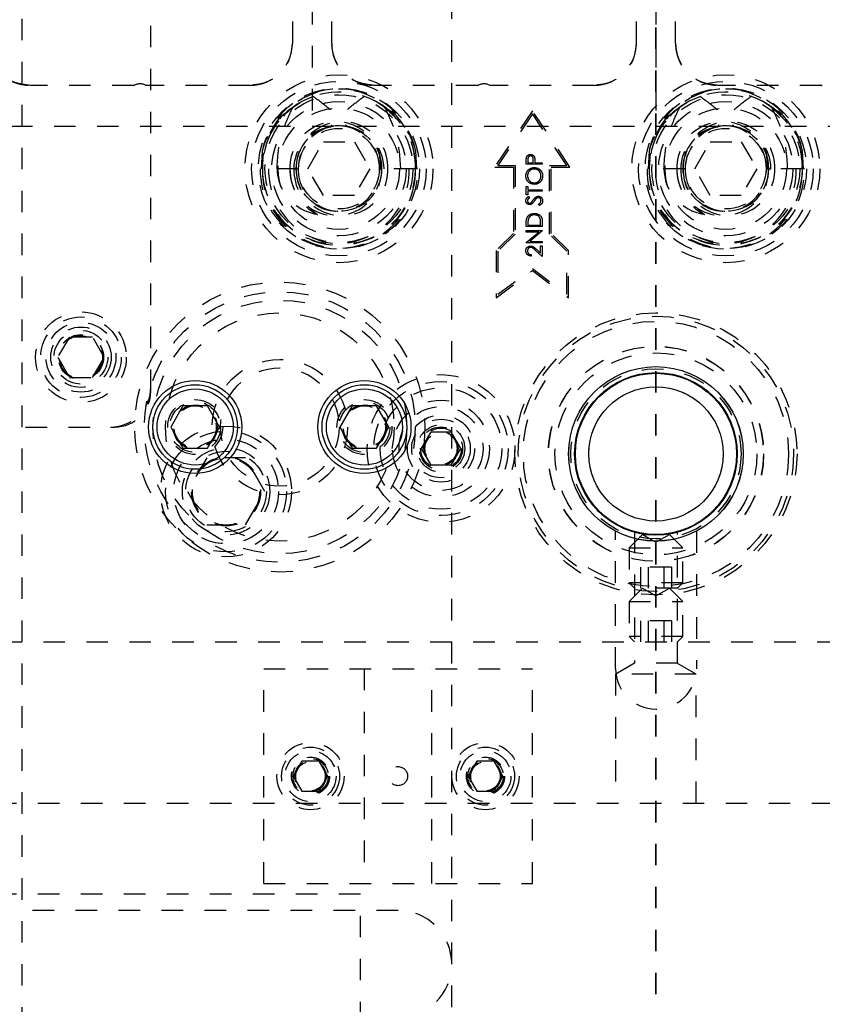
# Model space of a CAD drawing. Header units: inches. Extents: x 1694 to 2505, y -239 to -56.
# Tile 74 of 179: x 1756.46 to 1760.19, y -162.79 to -158.2. Entities that reach past the tile are written whole.
import ezdxf

# ---------------------------------------------------------------- set-up
doc = ezdxf.new("R2010")
doc.units = ezdxf.units.IN
doc.header["$LTSCALE"] = 0.5
doc.header["$MEASUREMENT"] = 0
doc.linetypes.add('HIDDEN', pattern=[0.225, 0.15, -0.075])
doc.linetypes.add('PHANTOM', pattern=[0.25, 0.125, -0.025, 0.025, -0.025, 0.025, -0.025])
doc.layers.add('SID-M-H', color=4, linetype='HIDDEN')
doc.layers.add('SID-M-S', color=105, linetype='Continuous')

msp = doc.modelspace()

# ---------------------------------------------------------------- linework, layer by layer
at = {"color": 7, "linetype": 'PHANTOM', "lineweight": 35}
msp.add_line((1759.41658, -137.23909), (1759.41658, -171.9591), dxfattribs=at)
at = {"layer": 'SID-M-H'}
for p, q in [((1756.46658, -142.5991), (1756.46658, -166.5991)), ((1758.46658, -166.5991), (1758.46658, -142.5991)), ((1757.06658, -159.9316), (1757.06658, -154.3916)), ((1757.81658, -154.7251), (1757.81658, -158.6991)), ((1759.41658, -154.7251), (1759.41658, -158.6991)), ((1757.72524, -157.41199), (1757.72524, -158.31201)), ((1757.90792, -158.31201), (1757.90792, -157.41199)), ((1759.32524, -157.41199), (1759.32524, -158.31201)), ((1759.50792, -158.31201), (1759.50792, -157.41199)), ((1756.98607, -158.50886), (1756.50477, -158.50886)), ((1757.52839, -158.50886), (1757.04471, -158.50886)), ((1758.58607, -158.50886), (1758.10477, -158.50886)), ((1759.12839, -158.50886), (1758.64471, -158.50886)), ((1760.18607, -158.50886), (1759.70477, -158.50886)), ((1758.18341, -158.63499), (1758.14033, -158.60094)), ((1759.98341, -158.63499), (1759.94033, -158.60094)), ((1758.19963, -158.65098), (1758.18341, -158.63499)), ((1758.84158, -158.62677), (1758.66663, -158.88919)), ((1758.84158, -158.64119), (1758.68158, -158.88119)), ((1759.01653, -158.88919), (1758.84158, -158.62677)), ((1759.00158, -158.88119), (1758.84158, -158.64119)), ((1759.99963, -158.65098), (1759.98341, -158.63499)), ((1755.41658, -158.6991), (1763.21658, -158.6991)), ((1757.79725, -158.8966), (1757.86941, -158.7716)), ((1757.86941, -158.7716), (1758.01375, -158.7716)), ((1758.01375, -158.7716), (1758.08592, -158.8966)), ((1759.59725, -158.8966), (1759.66941, -158.7716)), ((1759.66941, -158.7716), (1759.81375, -158.7716)), ((1759.81375, -158.7716), (1759.88592, -158.8966)), ((1757.58426, -158.81525), (1757.57963, -158.8966)), ((1758.30354, -158.8966), (1758.2989, -158.81525)), ((1759.38426, -158.81525), (1759.37963, -158.8966)), ((1760.10354, -158.8966), (1760.0989, -158.81525)), ((1758.68158, -158.88119), (1758.76158, -158.88119)), ((1758.76158, -158.88119), (1758.76158, -159.20119)), ((1758.81318, -158.8761), (1758.81318, -158.86152)), ((1758.88756, -158.8761), (1758.81318, -158.8761)), ((1758.82081, -158.85583), (1758.82081, -158.86943)), ((1758.82081, -158.86943), (1758.8456, -158.86943)), ((1758.8456, -158.86943), (1758.84577, -158.85641)), ((1758.85323, -158.86411), (1758.85323, -158.86943)), ((1758.85323, -158.86943), (1758.88756, -158.86943)), ((1758.88756, -158.86943), (1758.88756, -158.8761)), ((1758.92158, -158.88119), (1759.00158, -158.88119)), ((1758.92158, -159.20119), (1758.92158, -158.88119)), ((1757.75261, -158.8966), (1757.57556, -158.8966)), ((1757.86941, -159.0216), (1757.79725, -158.8966)), ((1758.08592, -158.8966), (1758.01375, -159.0216)), ((1758.13056, -158.8966), (1758.14033, -158.8966)), ((1758.29783, -158.8966), (1758.14033, -158.8966)), ((1758.30761, -158.8966), (1758.29783, -158.8966)), ((1758.66663, -158.88919), (1758.75358, -158.88919)), ((1758.75358, -158.88919), (1758.75358, -159.19788)), ((1758.92958, -158.88919), (1759.01653, -158.88919)), ((1758.92958, -159.19788), (1758.92958, -158.88919)), ((1759.55261, -158.8966), (1759.37556, -158.8966)), ((1759.66941, -159.0216), (1759.59725, -158.8966)), ((1759.88592, -158.8966), (1759.81375, -159.0216)), ((1759.93056, -158.8966), (1759.95147, -158.8966)), ((1760.09783, -158.8966), (1759.95147, -158.8966)), ((1760.10761, -158.8966), (1760.09783, -158.8966)), ((1758.81318, -158.97909), (1758.82081, -158.97909)), ((1758.81318, -159.01818), (1758.81318, -158.97909)), ((1758.82081, -158.97909), (1758.82081, -158.9953)), ((1758.01375, -159.0216), (1757.86941, -159.0216)), ((1758.82081, -159.01818), (1758.81318, -159.01818)), ((1758.82081, -158.9953), (1758.88756, -158.9953)), ((1758.88756, -159.00197), (1758.82081, -159.00197)), ((1758.82081, -159.00197), (1758.82081, -159.01818)), ((1758.88756, -158.9953), (1758.88756, -159.00197)), ((1759.81375, -159.0216), (1759.66941, -159.0216)), ((1758.82386, -159.02581), (1758.82844, -159.03184)), ((1758.87321, -159.06872), (1758.86944, -159.06243)), ((1758.81318, -159.16598), (1758.81318, -159.15096)), ((1758.82081, -159.15407), (1758.82081, -159.1593)), ((1758.82081, -159.1593), (1758.87993, -159.1593)), ((1758.87993, -159.1593), (1758.87993, -159.15076)), ((1758.88756, -159.14293), (1758.88756, -159.16598)), ((1758.75358, -159.19788), (1758.67357, -159.27787)), ((1758.76158, -159.20119), (1758.68157, -159.28119)), ((1758.88756, -159.16598), (1758.81318, -159.16598)), ((1758.81318, -159.18505), (1758.88756, -159.18505)), ((1758.81318, -159.19172), (1758.81318, -159.18505)), ((1758.87172, -159.19172), (1758.81318, -159.19172)), ((1758.81318, -159.24086), (1758.87172, -159.19172)), ((1758.88756, -159.18657), (1758.82915, -159.23558)), ((1758.88756, -159.18505), (1758.88756, -159.18657)), ((1759.00157, -159.28119), (1758.92158, -159.20119)), ((1759.00957, -159.27788), (1758.92958, -159.19788)), ((1758.81318, -159.24226), (1758.81318, -159.24086)), ((1758.88756, -159.24226), (1758.81318, -159.24226)), ((1758.82915, -159.23558), (1758.88756, -159.23558)), ((1758.88756, -159.23558), (1758.88756, -159.24226)), ((1758.67357, -159.27787), (1758.67357, -159.49719)), ((1758.68157, -159.28119), (1758.68157, -159.48119)), ((1758.83607, -159.29661), (1758.83607, -159.30328)), ((1758.88756, -159.30614), (1758.85678, -159.2773)), ((1758.86007, -159.27161), (1758.87993, -159.29022)), ((1758.87993, -159.25561), (1758.88756, -159.25561)), ((1758.87993, -159.29022), (1758.87993, -159.25561)), ((1758.88756, -159.25561), (1758.88756, -159.30614)), ((1759.00157, -159.48119), (1759.00157, -159.28119)), ((1759.00957, -159.49719), (1759.00957, -159.27788)), ((1758.67357, -159.49719), (1758.84157, -159.37119)), ((1758.68157, -159.48119), (1758.84157, -159.36119)), ((1758.84157, -159.36119), (1759.00157, -159.48119)), ((1758.84157, -159.37119), (1759.00957, -159.49719)), ((1756.68746, -159.68035), (1756.63333, -159.7741)), ((1756.79571, -159.68035), (1756.68746, -159.68035)), ((1756.84984, -159.7741), (1756.79571, -159.68035)), ((1756.63333, -159.7741), (1756.68746, -159.86785)), ((1756.79571, -159.86785), (1756.84984, -159.7741)), ((1756.68746, -159.86785), (1756.79571, -159.86785)), ((1753.48408, -160.0991), (1756.89908, -160.0991)), ((1758.32637, -160.1991), (1758.37148, -160.12097)), ((1758.37148, -160.12097), (1758.46169, -160.12097)), ((1758.46169, -160.12097), (1758.50679, -160.1991)), ((1758.37148, -160.27722), (1758.32637, -160.1991)), ((1758.50679, -160.1991), (1758.46169, -160.27722)), ((1757.32652, -160.2431), (1757.23645, -160.3991)), ((1757.50665, -160.2431), (1757.32652, -160.2431)), ((1757.59672, -160.3991), (1757.50665, -160.2431)), ((1758.46169, -160.27722), (1758.37148, -160.27722)), ((1757.23645, -160.3991), (1757.32652, -160.5551)), ((1757.50665, -160.5551), (1757.59672, -160.3991)), ((1757.32652, -160.5551), (1757.50665, -160.5551)), ((1759.22858, -161.2241), (1759.22858, -160.58423)), ((1759.35408, -160.5991), (1759.29158, -160.6616)), ((1759.31608, -160.58555), (1759.31608, -161.19887)), ((1759.35408, -160.5991), (1759.47908, -160.5991)), ((1759.35408, -160.5991), (1759.41658, -160.63518)), ((1759.41658, -160.63518), (1759.47908, -160.5991)), ((1759.54158, -160.6616), (1759.47908, -160.5991)), ((1759.51708, -161.19887), (1759.51708, -160.5857)), ((1759.60458, -160.58423), (1759.60458, -161.2241)), ((1759.29158, -160.6616), (1759.54158, -160.6616)), ((1759.29158, -160.6616), (1759.29158, -160.8246)), ((1759.54158, -160.8246), (1759.54158, -160.6616)), ((1759.48875, -160.75067), (1759.34441, -160.75067)), ((1759.34441, -160.75067), (1759.34441, -160.8491)), ((1759.3805, -160.75067), (1759.3805, -160.8491)), ((1759.45267, -160.75067), (1759.45267, -160.8491)), ((1759.48875, -160.75067), (1759.48875, -160.8491)), ((1759.54158, -160.8246), (1759.29158, -160.8246)), ((1759.29158, -160.8246), (1759.31608, -160.8491)), ((1759.35408, -160.8491), (1759.29158, -160.9116)), ((1759.51708, -160.8491), (1759.31608, -160.8491)), ((1759.35408, -160.8491), (1759.41658, -160.88518)), ((1759.41658, -160.88518), (1759.47908, -160.8491)), ((1759.54158, -160.9116), (1759.47908, -160.8491)), ((1759.51708, -160.8491), (1759.54158, -160.8246)), ((1759.29158, -160.9116), (1759.54158, -160.9116)), ((1759.29158, -160.9116), (1759.29158, -161.0746)), ((1759.54158, -161.0746), (1759.54158, -160.9116)), ((1759.48875, -161.00067), (1759.34441, -161.00067)), ((1759.34441, -161.00067), (1759.34441, -161.0991)), ((1759.3805, -161.00067), (1759.3805, -161.0991)), ((1759.45267, -161.00067), (1759.45267, -161.0991)), ((1759.48875, -161.00067), (1759.48875, -161.0991)), ((1759.54158, -161.0746), (1759.29158, -161.0746)), ((1759.29158, -161.0746), (1759.31608, -161.0991)), ((1759.51708, -161.0991), (1759.54158, -161.0746)), ((1737.36658, -161.0991), (1762.16658, -161.0991)), ((1757.59158, -162.2241), (1757.59158, -161.2241)), ((1757.59158, -161.2241), (1758.84158, -161.2241)), ((1758.05858, -161.2241), (1758.05858, -162.2241)), ((1758.37458, -162.2241), (1758.37458, -161.2241)), ((1758.84158, -162.2241), (1758.84158, -161.2241)), ((1759.31608, -161.19887), (1759.22908, -161.2491)), ((1759.51708, -161.19887), (1759.31608, -161.19887)), ((1759.60408, -161.2491), (1759.51708, -161.19887)), ((1759.60408, -161.2491), (1759.22908, -161.2491)), ((1759.22908, -161.2491), (1759.22908, -161.8491)), ((1759.60408, -161.8491), (1759.60408, -161.2491)), ((1757.76899, -161.65378), (1757.72839, -161.7241)), ((1757.85018, -161.65378), (1757.76899, -161.65378)), ((1757.89077, -161.7241), (1757.85018, -161.65378)), ((1758.58299, -161.65378), (1758.54239, -161.7241)), ((1758.66418, -161.65378), (1758.58299, -161.65378)), ((1758.70477, -161.7241), (1758.66418, -161.65378)), ((1757.72839, -161.7241), (1757.76899, -161.79441)), ((1757.85018, -161.79441), (1757.89077, -161.7241)), ((1758.54239, -161.7241), (1758.58299, -161.79441)), ((1758.66418, -161.79441), (1758.70477, -161.7241)), ((1757.76899, -161.79441), (1757.85018, -161.79441)), ((1758.58299, -161.79441), (1758.66418, -161.79441)), ((1748.54158, -161.8491), (1762.16658, -161.8491)), ((1757.59158, -162.2241), (1758.84158, -162.2241)), ((1758.04158, -162.2741), (1756.01658, -162.2741)), ((1758.04158, -163.2741), (1758.04158, -162.2741)), ((1758.21658, -162.3491), (1748.66658, -162.3491))]:
    msp.add_line(p, q, dxfattribs=at)
for centre, radius in [((1757.94158, -158.8966), 0.4375), ((1759.74158, -158.8966), 0.4375), ((1757.94158, -158.8966), 0.40625), ((1759.74158, -158.8966), 0.40625), ((1757.94158, -158.8966), 0.375), ((1757.94158, -158.8966), 0.344), ((1759.74158, -158.8966), 0.375), ((1759.74158, -158.8966), 0.344), ((1757.94158, -158.8966), 0.3125), ((1759.74158, -158.8966), 0.3125), ((1757.94158, -158.8966), 0.2825), ((1759.74158, -158.8966), 0.2825), ((1757.94158, -158.8966), 0.19875), ((1759.74158, -158.8966), 0.19875), ((1757.94158, -158.8966), 0.1875), ((1759.74158, -158.8966), 0.1875), ((1757.66658, -160.0991), 0.675), ((1757.66658, -160.0991), 0.62992), ((1757.66658, -160.0991), 0.59055), ((1756.74158, -159.7741), 0.211), ((1757.66658, -160.0991), 0.5315), ((1759.41658, -160.2241), 0.65625), ((1756.74158, -159.7741), 0.1875), ((1756.74158, -159.7741), 0.1625), ((1759.41658, -160.2241), 0.6406), ((1759.41658, -160.2241), 0.61719), ((1756.74158, -159.7741), 0.1405), ((1756.74158, -159.7741), 0.125), ((1756.74158, -159.7741), 0.10497), ((1756.74158, -159.7741), 0.1047), ((1756.74158, -159.7741), 0.10418), ((1756.74158, -159.7741), 0.1005), ((1759.41658, -160.2241), 0.5006), ((1759.41658, -160.2241), 0.5), ((1759.41658, -160.2241), 0.47), ((1757.66658, -160.0991), 0.31496), ((1757.66658, -160.0991), 0.27559), ((1759.41658, -160.2241), 0.396), ((1759.41658, -160.2241), 0.37821), ((1758.41658, -160.1991), 0.34375), ((1758.41658, -160.1991), 0.3125), ((1758.41658, -160.1991), 0.2825), ((1759.41658, -160.2241), 0.3125), ((1757.27288, -160.0991), 0.12795), ((1757.27288, -160.0991), 0.11811), ((1758.06028, -160.0991), 0.12795), ((1758.06028, -160.0991), 0.11811), ((1758.41658, -160.1991), 0.22537), ((1757.27288, -160.0991), 0.10289), ((1757.27288, -160.0991), 0.10262), ((1757.27288, -160.0991), 0.1021), ((1757.27288, -160.0991), 0.09843), ((1758.06028, -160.0991), 0.10289), ((1758.06028, -160.0991), 0.10262), ((1758.06028, -160.0991), 0.1021), ((1758.06028, -160.0991), 0.09843), ((1758.41658, -160.1991), 0.19537), ((1758.41658, -160.1991), 0.156), ((1758.41658, -160.1991), 0.13631), ((1757.41658, -160.3991), 0.3045), ((1757.41658, -160.3991), 0.28125), ((1758.41658, -160.1991), 0.1105), ((1758.41658, -160.1991), 0.1005), ((1758.41658, -160.1991), 0.095), ((1758.41658, -160.1991), 0.07922), ((1758.41658, -160.1991), 0.07895), ((1758.41658, -160.1991), 0.07843), ((1758.41658, -160.1991), 0.07475), ((1757.41658, -160.3991), 0.24375), ((1757.41658, -160.3991), 0.203), ((1757.41658, -160.3991), 0.1875), ((1757.41658, -160.3991), 0.16072), ((1757.41658, -160.3991), 0.16045), ((1757.41658, -160.3991), 0.15993), ((1757.41658, -160.3991), 0.15625), ((1757.80958, -161.7241), 0.15625), ((1757.80958, -161.7241), 0.135), ((1758.62358, -161.7241), 0.15625), ((1758.62358, -161.7241), 0.135), ((1757.80958, -161.7241), 0.1186), ((1757.80958, -161.7241), 0.0885), ((1758.62358, -161.7241), 0.1186), ((1758.62358, -161.7241), 0.0885), ((1757.80958, -161.7241), 0.082), ((1757.80958, -161.7241), 0.07247), ((1757.80958, -161.7241), 0.0722), ((1757.80958, -161.7241), 0.07168), ((1757.80958, -161.7241), 0.068), ((1758.21658, -161.7241), 0.0445), ((1758.62358, -161.7241), 0.082), ((1758.62358, -161.7241), 0.07247), ((1758.62358, -161.7241), 0.0722), ((1758.62358, -161.7241), 0.07168), ((1758.62358, -161.7241), 0.068)]:
    msp.add_circle(centre, radius, dxfattribs=at)
for centre, radius, start, end in [((1756.50477, -158.31201), 0.19685, 180, 270), ((1757.52839, -158.31201), 0.19685, 270, 0), ((1758.10477, -158.31201), 0.19685, 180, 270), ((1759.12839, -158.31201), 0.19685, 270, 0), ((1759.70477, -158.31201), 0.19685, 180, 270), ((1756.98607, -158.49886), 0.01, 270, 295.84193), ((1757.01658, -158.56186), 0.06, 62.04711, 115.84193), ((1758.58607, -158.49886), 0.01, 270, 295.84193), ((1758.61658, -158.56186), 0.06, 62.04711, 115.84193), ((1760.18607, -158.49886), 0.01, 270, 295.84193), ((1757.93755, -158.88665), 0.36043, 358.4181, 168.57537), ((1757.94562, -158.88665), 0.36043, 11.42463, 181.5819), ((1757.93696, -158.89332), 0.35164, 108.87727, 180.53304), ((1757.94158, -158.8966), 0.35625, 56.08967, 14.72257), ((1757.95368, -158.88226), 0.33878, 51.38503, 71.71349), ((1759.73755, -158.88665), 0.36043, 358.4181, 168.57537), ((1759.74562, -158.88665), 0.36043, 11.42463, 181.5819), ((1759.73696, -158.89332), 0.35164, 108.87727, 180.53304), ((1759.74158, -158.8966), 0.35625, 56.08967, 14.72257), ((1759.75368, -158.88226), 0.33878, 51.38503, 71.71349), ((1757.92705, -158.89117), 0.21335, 358.54323, 181.45677), ((1757.95612, -158.89117), 0.21335, 358.54323, 181.45677), ((1757.93831, -158.8926), 0.19551, 77.47985, 181.17228), ((1757.95143, -158.89444), 0.19883, 104.25371, 180.61984), ((1757.94486, -158.8926), 0.19551, 358.82772, 102.52015), ((1757.93173, -158.89444), 0.19883, 359.38016, 75.74629), ((1759.72705, -158.89117), 0.21335, 358.54323, 181.45677), ((1759.75612, -158.89117), 0.21335, 358.54323, 181.45677), ((1759.73831, -158.8926), 0.19551, 77.47985, 181.17228), ((1759.75143, -158.89444), 0.19883, 104.25371, 180.61984), ((1759.74486, -158.8926), 0.19551, 358.82772, 102.52015), ((1759.73173, -158.89444), 0.19883, 359.38016, 75.74629), ((1757.93669, -158.90578), 0.36125, 178.54323, 1.45677), ((1757.94647, -158.90578), 0.36125, 178.54323, 1.45677), ((1757.92705, -158.90497), 0.34182, 178.59677, 1.40323), ((1757.95612, -158.90497), 0.34182, 178.59677, 1.40323), ((1757.92705, -158.90202), 0.21335, 178.54323, 1.45677), ((1757.95344, -158.8982), 0.23968, 179.61661, 242.34623), ((1757.95612, -158.90202), 0.21335, 178.54323, 1.45677), ((1757.93669, -158.90126), 0.19392, 178.62044, 1.37956), ((1757.94647, -158.90126), 0.19392, 178.62044, 1.37956), ((1759.73669, -158.90578), 0.36125, 178.54323, 1.45677), ((1759.74647, -158.90578), 0.36125, 178.54323, 1.45677), ((1759.72705, -158.90497), 0.34182, 178.59677, 1.40323), ((1759.75612, -158.90497), 0.34182, 178.59677, 1.40323), ((1759.72705, -158.90202), 0.21335, 178.54323, 1.45677), ((1759.75344, -158.8982), 0.23968, 179.61661, 242.34623), ((1759.75612, -158.90202), 0.21335, 178.54323, 1.45677), ((1759.73669, -158.90126), 0.19392, 178.62044, 1.37956), ((1759.74647, -158.90126), 0.19392, 178.62044, 1.37956), ((1756.87908, -159.9116), 0.1875, 270, 0), ((1756.89908, -159.9316), 0.1675, 270, 0), ((1759.41658, -161.2241), 0.188, 180, 0), ((1758.21658, -162.5991), 0.25, 270, 90)]:
    msp.add_arc(centre, radius, start, end, dxfattribs=at)
for centre, major_axis, ratio, start_param, end_param in [((1757.93609, -158.8966), (-0.36175, 0), 0.966834, 5.275983, 6.0484615), ((1757.94708, -158.8966), (0.36175, 0), 0.966834, 0.2347238, 1.0072023), ((1759.73609, -158.8966), (-0.36175, 0), 0.966834, 5.275983, 6.0484615), ((1759.74708, -158.8966), (0.36175, 0), 0.966834, 0.2347238, 1.0072023), ((1757.93601, -158.8966), (-0.20432, 0), 0.966834, 4.8772739, 6.2831853), ((1757.94715, -158.8966), (0.20432, 0), 0.966834, 0, 1.4059114), ((1759.73601, -158.8966), (-0.20432, 0), 0.966834, 4.8772739, 6.2831853), ((1759.74715, -158.8966), (0.20432, 0), 0.966834, 0, 1.4059114), ((1757.88778, -158.8966), (-0.23405, 0), 0.9318009, 0, 1.3747819), ((1758.02072, -158.8966), (0.28903, 0), 0.9410518, 3.1415927, 4.0466314), ((1759.68778, -158.8966), (-0.23405, 0), 0.9318009, 0, 1.3747819), ((1759.82072, -158.8966), (0.28903, 0), 0.9410518, 3.1415927, 4.0466314)]:
    msp.add_ellipse(centre, major_axis=major_axis, ratio=ratio, start_param=start_param, end_param=end_param, dxfattribs=at)
for points, knots in [([(1756.50477, -158.50886), (1756.47589, -158.50515), (1756.41812, -158.49773), (1756.35342, -158.44501), (1756.3148, -158.38012), (1756.31021, -158.33472), (1756.30792, -158.31201)], [0, 0, 0, 0, 0.279619, 0.5592379, 0.779619, 1, 1, 1, 1]), ([(1757.72524, -158.31201), (1757.72153, -158.3409), (1757.71411, -158.39867), (1757.66139, -158.46337), (1757.5965, -158.50199), (1757.5511, -158.50657), (1757.52839, -158.50886)], [0, 0, 0, 0, 0.279619, 0.5592379, 0.779619, 1, 1, 1, 1]), ([(1758.10477, -158.50886), (1758.07589, -158.50515), (1758.01812, -158.49773), (1757.95342, -158.44501), (1757.9148, -158.38012), (1757.91021, -158.33472), (1757.90792, -158.31201)], [0, 0, 0, 0, 0.279619, 0.5592379, 0.779619, 1, 1, 1, 1]), ([(1759.32524, -158.31201), (1759.32153, -158.3409), (1759.31411, -158.39867), (1759.26139, -158.46337), (1759.1965, -158.50199), (1759.1511, -158.50657), (1759.12839, -158.50886)], [0, 0, 0, 0, 0.279619, 0.5592379, 0.779619, 1, 1, 1, 1]), ([(1759.70477, -158.50886), (1759.67589, -158.50515), (1759.61812, -158.49773), (1759.55342, -158.44501), (1759.5148, -158.38012), (1759.51021, -158.33472), (1759.50792, -158.31201)], [0, 0, 0, 0, 0.279619, 0.5592379, 0.779619, 1, 1, 1, 1]), ([(1757.82319, -158.56059), (1757.84924, -158.57962), (1757.90642, -158.62138), (1757.95451, -158.6734), (1757.98069, -158.70173)], [0, 0, 0, 0, 0.4555436, 1, 1, 1, 1]), ([(1758.05998, -158.56059), (1758.03393, -158.57962), (1757.97674, -158.62138), (1757.92866, -158.6734), (1757.90248, -158.70173)], [0, 0, 0, 0, 0.45554356, 1, 1, 1, 1]), ([(1759.62319, -158.56059), (1759.64924, -158.57962), (1759.70642, -158.62138), (1759.75451, -158.6734), (1759.78069, -158.70173)], [0, 0, 0, 0, 0.4555436, 1, 1, 1, 1]), ([(1759.85998, -158.56059), (1759.83393, -158.57962), (1759.77674, -158.62138), (1759.72866, -158.6734), (1759.70248, -158.70173)], [0, 0, 0, 0, 0.45554356, 1, 1, 1, 1]), ([(1757.65374, -158.8966), (1757.65585, -158.86028), (1757.65976, -158.79316), (1757.68674, -158.69765), (1757.71305, -158.64123), (1757.72634, -158.61272)], [0, 0, 0, 0, 0.3683413, 0.6809026, 1, 1, 1, 1]), ([(1758.15683, -158.61272), (1758.18631, -158.64009), (1758.24517, -158.69472), (1758.2906, -158.79868), (1758.29571, -158.8679), (1758.29783, -158.8966)], [0, 0, 0, 0, 0.3700032, 0.7388839, 1, 1, 1, 1]), ([(1758.22943, -158.8966), (1758.22731, -158.86028), (1758.22341, -158.79316), (1758.19643, -158.69765), (1758.17012, -158.64123), (1758.15683, -158.61272)], [0, 0, 0, 0, 0.3683413, 0.6809026, 1, 1, 1, 1]), ([(1759.45374, -158.8966), (1759.45585, -158.86028), (1759.45976, -158.79316), (1759.48674, -158.69765), (1759.51305, -158.64123), (1759.52634, -158.61272)], [0, 0, 0, 0, 0.3683413, 0.6809026, 1, 1, 1, 1]), ([(1759.95683, -158.61272), (1759.98631, -158.64009), (1760.04517, -158.69472), (1760.0906, -158.79868), (1760.09571, -158.8679), (1760.09783, -158.8966)], [0, 0, 0, 0, 0.3700032, 0.7388839, 1, 1, 1, 1]), ([(1760.02943, -158.8966), (1760.02731, -158.86028), (1760.02341, -158.79316), (1759.99643, -158.69765), (1759.97012, -158.64123), (1759.95683, -158.61272)], [0, 0, 0, 0, 0.3683413, 0.6809026, 1, 1, 1, 1]), ([(1758.1292, -158.83101), (1758.12931, -158.8317), (1758.13287, -158.85335), (1758.13376, -158.87532), (1758.13463, -158.8966)], [0, 0, 0, 0, 0.0318142, 1, 1, 1, 1]), ([(1758.8143, -158.84458), (1758.81512, -158.84232), (1758.81675, -158.8378), (1758.82177, -158.83312), (1758.82749, -158.83067), (1758.83125, -158.83045), (1758.83313, -158.83034)], [0, 0, 0, 0, 0.279718, 0.5593326, 0.7794932, 1, 1, 1, 1]), ([(1758.83316, -158.83701), (1758.83103, -158.83735), (1758.82781, -158.83786), (1758.82446, -158.8406), (1758.82069, -158.84585), (1758.82076, -158.85139), (1758.82081, -158.85583)], [0, 0, 0, 0, 0.2489932, 0.3747701, 0.5004504, 1, 1, 1, 1]), ([(1758.83313, -158.83034), (1758.83558, -158.83051), (1758.84048, -158.83087), (1758.84645, -158.83459), (1758.8503, -158.83966), (1758.85144, -158.84334), (1758.85201, -158.84518)], [0, 0, 0, 0, 0.2800989, 0.5593238, 0.7794579, 1, 1, 1, 1]), ([(1758.84577, -158.85641), (1758.84576, -158.85189), (1758.84576, -158.84623), (1758.84208, -158.84071), (1758.83866, -158.83785), (1758.83536, -158.83735), (1758.83316, -158.83701)], [0, 0, 0, 0, 0.4996987, 0.6253044, 0.7510767, 1, 1, 1, 1]), ([(1759.9292, -158.83101), (1759.92931, -158.8317), (1759.93287, -158.85335), (1759.93376, -158.87532), (1759.93463, -158.8966)], [0, 0, 0, 0, 0.0318142, 1, 1, 1, 1]), ([(1758.81318, -158.86152), (1758.81317, -158.85834), (1758.81315, -158.85266), (1758.81395, -158.84705), (1758.8143, -158.84458)], [0, 0, 0, 0, 0.5603137, 1, 1, 1, 1]), ([(1758.85201, -158.84518), (1758.85245, -158.8487), (1758.85324, -158.85498), (1758.85323, -158.86132), (1758.85323, -158.86411)], [0, 0, 0, 0, 0.5596856, 1, 1, 1, 1]), ([(1758.81128, -158.93093), (1758.81189, -158.92511), (1758.81312, -158.91346), (1758.82365, -158.90041), (1758.83662, -158.89251), (1758.84577, -158.89175), (1758.85034, -158.89136)], [0, 0, 0, 0, 0.2797416, 0.5593369, 0.7795714, 1, 1, 1, 1]), ([(1758.8507, -158.96955), (1758.84496, -158.96886), (1758.83348, -158.96749), (1758.82041, -158.95731), (1758.81262, -158.94446), (1758.81172, -158.93544), (1758.81128, -158.93093)], [0, 0, 0, 0, 0.279731, 0.5593268, 0.7796805, 1, 1, 1, 1]), ([(1758.85033, -158.89804), (1758.8456, -158.89861), (1758.83616, -158.89975), (1758.82593, -158.90881), (1758.81997, -158.91951), (1758.81926, -158.92691), (1758.8189, -158.9306)], [0, 0, 0, 0, 0.2794657, 0.5588585, 0.7794794, 1, 1, 1, 1]), ([(1758.8189, -158.9306), (1758.81951, -158.9353), (1758.82072, -158.9447), (1758.82901, -158.95544), (1758.83955, -158.96187), (1758.84696, -158.96254), (1758.85067, -158.96288)], [0, 0, 0, 0, 0.2796353, 0.5593404, 0.7796271, 1, 1, 1, 1]), ([(1758.88184, -158.9306), (1758.88129, -158.92588), (1758.8802, -158.91645), (1758.87207, -158.90551), (1758.86147, -158.89906), (1758.85404, -158.89838), (1758.85033, -158.89804)], [0, 0, 0, 0, 0.279813, 0.5593572, 0.7796358, 1, 1, 1, 1]), ([(1758.85034, -158.89136), (1758.85611, -158.89202), (1758.86765, -158.89332), (1758.88044, -158.90393), (1758.8883, -158.91674), (1758.88908, -158.9258), (1758.88946, -158.93034)], [0, 0, 0, 0, 0.2796248, 0.559352, 0.7795827, 1, 1, 1, 1]), ([(1758.85067, -158.96288), (1758.85536, -158.96231), (1758.86474, -158.96117), (1758.87484, -158.95218), (1758.88094, -158.94165), (1758.88154, -158.93429), (1758.88184, -158.9306)], [0, 0, 0, 0, 0.2794063, 0.559071, 0.7794588, 1, 1, 1, 1]), ([(1758.88946, -158.93034), (1758.88883, -158.9361), (1758.88755, -158.94763), (1758.87704, -158.96045), (1758.86427, -158.96835), (1758.85522, -158.96915), (1758.8507, -158.96955)], [0, 0, 0, 0, 0.2796633, 0.5593539, 0.7796364, 1, 1, 1, 1]), ([(1758.84533, -159.04238), (1758.84879, -159.03771), (1758.8536, -159.03122), (1758.86255, -159.02569), (1758.86707, -159.02513), (1758.86934, -159.02485)], [0, 0, 0, 0, 0.5601366, 0.7802692, 1, 1, 1, 1]), ([(1758.86934, -159.02485), (1758.87238, -159.02527), (1758.87847, -159.02611), (1758.88494, -159.03206), (1758.88889, -159.03892), (1758.88927, -159.04371), (1758.88946, -159.0461)], [0, 0, 0, 0, 0.2791586, 0.5590843, 0.7794417, 1, 1, 1, 1]), ([(1758.81128, -159.04562), (1758.8116, -159.04284), (1758.81213, -159.03824), (1758.8157, -159.03283), (1758.81956, -159.02906), (1758.82243, -159.02689), (1758.82386, -159.02581)], [0, 0, 0, 0, 0.3387681, 0.558868, 0.7793633, 1, 1, 1, 1]), ([(1758.82863, -159.06395), (1758.82599, -159.06363), (1758.82071, -159.06298), (1758.81497, -159.05791), (1758.8118, -159.05183), (1758.81145, -159.04769), (1758.81128, -159.04562)], [0, 0, 0, 0, 0.2795311, 0.5588327, 0.7793486, 1, 1, 1, 1]), ([(1758.82844, -159.03184), (1758.82684, -159.03313), (1758.82421, -159.03525), (1758.82101, -159.03872), (1758.81922, -159.04238), (1758.81901, -159.04504), (1758.8189, -159.04637)], [0, 0, 0, 0, 0.340415, 0.560463, 0.7801833, 1, 1, 1, 1]), ([(1758.8189, -159.04637), (1758.81902, -159.04788), (1758.81925, -159.05089), (1758.82156, -159.05454), (1758.82476, -159.05691), (1758.82713, -159.05715), (1758.82832, -159.05727)], [0, 0, 0, 0, 0.280299, 0.5598317, 0.7798996, 1, 1, 1, 1]), ([(1758.82832, -159.05727), (1758.82936, -159.05719), (1758.83143, -159.05702), (1758.83485, -159.0554), (1758.83676, -159.05352), (1758.83793, -159.05237)], [0, 0, 0, 0, 0.2799313, 0.5597794, 1, 1, 1, 1]), ([(1758.83996, -159.05979), (1758.83803, -159.0611), (1758.83458, -159.06345), (1758.83045, -159.0638), (1758.82863, -159.06395)], [0, 0, 0, 0, 0.55982163, 1, 1, 1, 1]), ([(1758.83793, -159.05237), (1758.83935, -159.05054), (1758.8419, -159.04726), (1758.84428, -159.04387), (1758.84533, -159.04238)], [0, 0, 0, 0, 0.5599058, 1, 1, 1, 1]), ([(1758.85007, -159.04761), (1758.84836, -159.05003), (1758.8453, -159.05436), (1758.84159, -159.05813), (1758.83996, -159.05979)], [0, 0, 0, 0, 0.5604127, 1, 1, 1, 1]), ([(1758.86193, -159.0342), (1758.85948, -159.03649), (1758.8551, -159.04058), (1758.85161, -159.04546), (1758.85007, -159.04761)], [0, 0, 0, 0, 0.55950574, 1, 1, 1, 1]), ([(1758.86923, -159.03153), (1758.86775, -159.03171), (1758.8651, -159.03205), (1758.8629, -159.03354), (1758.86193, -159.0342)], [0, 0, 0, 0, 0.5590236, 1, 1, 1, 1]), ([(1758.88184, -159.0461), (1758.88163, -159.0441), (1758.88121, -159.04011), (1758.87823, -159.03522), (1758.87394, -159.03212), (1758.8708, -159.03173), (1758.86923, -159.03153)], [0, 0, 0, 0, 0.280186, 0.5600563, 0.7801614, 1, 1, 1, 1]), ([(1758.86944, -159.06243), (1758.87284, -159.06022), (1758.87757, -159.05714), (1758.88134, -159.05084), (1758.88167, -159.04768), (1758.88184, -159.0461)], [0, 0, 0, 0, 0.5593206, 0.7797817, 1, 1, 1, 1]), ([(1758.88946, -159.0461), (1758.88919, -159.04885), (1758.88864, -159.05435), (1758.88303, -159.06283), (1758.87694, -159.06648), (1758.87321, -159.06872)], [0, 0, 0, 0, 0.279885, 0.5596773, 1, 1, 1, 1]), ([(1758.81586, -159.12736), (1758.8177, -159.12357), (1758.82137, -159.116), (1758.8339, -159.1068), (1758.84471, -159.10565), (1758.85131, -159.10495)], [0, 0, 0, 0, 0.2802748, 0.5607086, 1, 1, 1, 1]), ([(1758.85129, -159.11163), (1758.84781, -159.11187), (1758.84086, -159.11235), (1758.8321, -159.11696), (1758.82583, -159.12353), (1758.82388, -159.12866), (1758.8229, -159.13122)], [0, 0, 0, 0, 0.2801784, 0.5597646, 0.7797967, 1, 1, 1, 1]), ([(1758.87804, -159.1295), (1758.87674, -159.12654), (1758.87413, -159.1206), (1758.86474, -159.11309), (1758.85639, -159.11218), (1758.85129, -159.11163)], [0, 0, 0, 0, 0.2805176, 0.5610078, 1, 1, 1, 1]), ([(1758.85131, -159.10495), (1758.85689, -159.10549), (1758.86804, -159.10658), (1758.88135, -159.11621), (1758.88716, -159.12976), (1758.88743, -159.13853), (1758.88756, -159.14293)], [0, 0, 0, 0, 0.2801042, 0.5592173, 0.7788475, 1, 1, 1, 1]), ([(1758.81318, -159.15096), (1758.81319, -159.14649), (1758.8132, -159.13851), (1758.81505, -159.13076), (1758.81586, -159.12736)], [0, 0, 0, 0, 0.5604447, 1, 1, 1, 1]), ([(1758.8229, -159.13122), (1758.82215, -159.13545), (1758.82082, -159.14301), (1758.82081, -159.15069), (1758.82081, -159.15407)], [0, 0, 0, 0, 0.5595421, 1, 1, 1, 1]), ([(1758.87993, -159.15076), (1758.87994, -159.14676), (1758.87996, -159.13961), (1758.87862, -159.13259), (1758.87804, -159.1295)], [0, 0, 0, 0, 0.5604262, 1, 1, 1, 1]), ([(1758.81128, -159.27903), (1758.81159, -159.27571), (1758.81222, -159.26909), (1758.81826, -159.26172), (1758.82561, -159.25727), (1758.83079, -159.2568), (1758.83339, -159.25656)], [0, 0, 0, 0, 0.2798914, 0.559188, 0.7795727, 1, 1, 1, 1]), ([(1758.83607, -159.30328), (1758.83245, -159.30285), (1758.82523, -159.30198), (1758.81697, -159.29564), (1758.812, -159.28756), (1758.81152, -159.28187), (1758.81128, -159.27903)], [0, 0, 0, 0, 0.28002908, 0.55951459, 0.77966753, 1, 1, 1, 1]), ([(1758.83398, -159.26324), (1758.83168, -159.26355), (1758.82708, -159.26417), (1758.82221, -159.26871), (1758.81932, -159.27394), (1758.81904, -159.27756), (1758.8189, -159.27937)], [0, 0, 0, 0, 0.2791258, 0.5589784, 0.77935, 1, 1, 1, 1]), ([(1758.8189, -159.27937), (1758.81916, -159.28191), (1758.81968, -159.28699), (1758.82432, -159.29273), (1758.83014, -159.29582), (1758.83409, -159.29635), (1758.83607, -159.29661)], [0, 0, 0, 0, 0.2796925, 0.5587805, 0.7791383, 1, 1, 1, 1]), ([(1758.83339, -159.25656), (1758.83634, -159.25686), (1758.84224, -159.25747), (1758.85116, -159.26342), (1758.85669, -159.2685), (1758.86007, -159.27161)], [0, 0, 0, 0, 0.2792913, 0.5591576, 1, 1, 1, 1]), ([(1758.85678, -159.2773), (1758.85451, -159.27516), (1758.85078, -159.27162), (1758.84531, -159.26707), (1758.84005, -159.26384), (1758.836, -159.26344), (1758.83398, -159.26324)], [0, 0, 0, 0, 0.3405416, 0.5608502, 0.7805986, 1, 1, 1, 1])]:
    msp.add_open_spline(points, degree=3, knots=knots, dxfattribs=at)
at = {"layer": 'SID-M-S'}
for p, q in [((1757.21606, -160.00067), (1757.15923, -160.0991)), ((1757.32971, -160.00067), (1757.21606, -160.00067)), ((1757.38653, -160.0991), (1757.32971, -160.00067)), ((1758.00346, -160.00067), (1757.94663, -160.0991)), ((1758.11711, -160.00067), (1758.00346, -160.00067)), ((1758.17394, -160.0991), (1758.11711, -160.00067)), ((1757.15923, -160.0991), (1757.21606, -160.19752)), ((1757.32971, -160.19752), (1757.38653, -160.0991)), ((1757.94663, -160.0991), (1758.00346, -160.19752)), ((1758.11711, -160.19752), (1758.17394, -160.0991)), ((1757.21606, -160.19752), (1757.32971, -160.19752)), ((1758.00346, -160.19752), (1758.11711, -160.19752))]:
    msp.add_line(p, q, dxfattribs=at)
for centre, radius in [((1759.41658, -160.2241), 0.40625), ((1759.41658, -160.2241), 0.406), ((1759.41658, -160.2241), 0.37821), ((1759.41658, -160.2241), 0.376), ((1759.41658, -160.2241), 0.375), ((1757.27288, -160.0991), 0.21654), ((1758.06028, -160.0991), 0.21654), ((1757.27288, -160.0991), 0.19685), ((1757.27288, -160.0991), 0.17717), ((1758.06028, -160.0991), 0.19685), ((1758.06028, -160.0991), 0.17717), ((1759.41658, -160.2241), 0.3125)]:
    msp.add_circle(centre, radius, dxfattribs=at)

doc.saveas('drawing.dxf')
